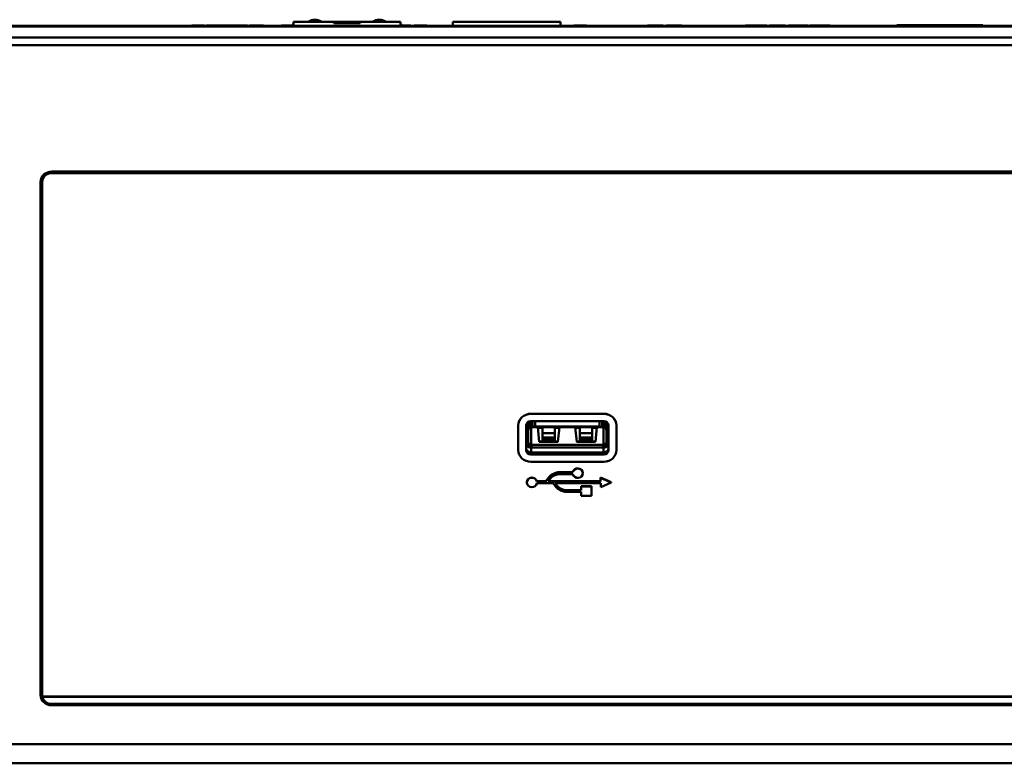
# Model space of a CAD drawing. Header units: inches. Extents: x 0.8 to 72.9, y -5.1 to 48.7.
# Tile 180 of 237: x 53.4 to 59.6, y 19 to 23.7. Entities that reach past the tile are written whole.
import ezdxf

# ---------------------------------------------------------------- set-up
doc = ezdxf.new("R2010")
doc.units = ezdxf.units.IN
doc.header["$MEASUREMENT"] = 0
doc.layers.add('Visible Edges(ROSSANSI)', color=7, linetype='Continuous', lineweight=50)
doc.layers.add('Visible Tangent Edges(ROSSANSI)', color=7, linetype='Continuous', lineweight=50)

msp = doc.modelspace()

# ---------------------------------------------------------------- linework, layer by layer
at = {"layer": 'Visible Edges(ROSSANSI)'}
for p, q in [((35.4442, 23.6863), (66.6547, 23.6863)), ((54.5201, 23.6883), (54.5993, 23.6883)), ((54.5201, 23.6863), (54.5201, 23.6883)), ((54.5993, 23.6863), (54.5993, 23.6883)), ((54.6101, 23.6883), (54.6124, 23.6883)), ((54.6101, 23.6863), (54.6101, 23.6883)), ((54.6124, 23.6883), (54.6602, 23.6883)), ((54.6124, 23.6863), (54.6124, 23.6883)), ((54.8402, 23.6883), (54.6602, 23.6883)), ((54.6602, 23.6863), (54.6602, 23.6883)), ((54.8402, 23.6883), (54.8712, 23.6883)), ((54.8402, 23.6863), (54.8402, 23.6883)), ((54.8712, 23.6863), (54.8712, 23.6883)), ((54.8842, 23.6883), (54.8922, 23.6883)), ((54.8842, 23.6863), (54.8842, 23.6883)), ((54.8922, 23.6863), (54.8922, 23.6883)), ((54.9278, 23.6883), (54.9722, 23.6883)), ((54.9722, 23.6863), (54.9722, 23.6883)), ((55.0853, 23.6883), (55.1531, 23.6883)), ((55.0853, 23.6863), (55.0853, 23.6883)), ((55.1622, 23.7123), (55.4173, 23.7123)), ((55.1622, 23.7123), (55.1622, 23.6863)), ((55.2567, 23.7123), (55.2567, 23.7141)), ((55.3354, 23.7123), (55.3354, 23.7141)), ((55.3368, 23.7123), (55.3368, 23.7141)), ((55.5827, 23.7123), (55.4173, 23.7123)), ((55.4173, 23.7123), (55.4173, 23.7044)), ((55.5827, 23.7044), (55.4173, 23.7044)), ((55.5827, 23.7123), (55.8378, 23.7123)), ((55.5827, 23.7123), (55.5827, 23.7044)), ((55.6632, 23.7123), (55.6632, 23.7141)), ((55.6646, 23.7123), (55.6646, 23.7141)), ((55.7433, 23.7123), (55.7433, 23.7141)), ((55.8378, 23.7123), (55.8378, 23.6863)), ((55.8469, 23.6883), (55.9016, 23.6883)), ((55.9016, 23.6863), (55.9016, 23.6883)), ((55.9239, 23.6883), (55.9241, 23.6883)), ((55.9239, 23.6863), (55.9239, 23.6883)), ((55.9241, 23.6863), (55.9241, 23.6883)), ((55.9459, 23.6883), (55.9554, 23.6883)), ((55.9459, 23.6863), (55.9459, 23.6883)), ((55.9554, 23.6863), (55.9554, 23.6883)), ((55.9901, 23.6863), (55.9901, 23.6883)), ((56.0005, 23.6863), (56.0005, 23.6883)), ((56.0033, 23.6863), (56.0033, 23.6883)), ((56.1661, 23.6863), (56.167, 23.6868)), ((56.847, 23.7132), (56.167, 23.7132)), ((56.167, 23.7132), (56.167, 23.6863)), ((56.847, 23.7132), (56.847, 23.6863)), ((56.8479, 23.6863), (56.847, 23.6868)), ((56.9325, 23.6883), (56.9326, 23.6883)), ((56.9325, 23.6863), (56.9325, 23.6883)), ((56.9326, 23.6863), (56.9326, 23.6883)), ((56.9544, 23.6883), (56.9639, 23.6883)), ((56.9544, 23.6863), (56.9544, 23.6883)), ((56.9639, 23.6863), (56.9639, 23.6883)), ((56.9986, 23.6863), (56.9986, 23.6883)), ((57.009, 23.6863), (57.009, 23.6883)), ((57.0118, 23.6863), (57.0118, 23.6883)), ((57.3964, 23.6863), (57.3964, 23.6883)), ((57.4543, 23.6883), (57.4956, 23.6883)), ((57.4956, 23.6863), (57.4956, 23.6883)), ((57.5173, 23.6863), (57.5173, 23.6883)), ((57.5209, 23.6863), (57.5209, 23.6883)), ((57.6084, 23.6863), (57.6084, 23.6883)), ((57.6084, 23.6883), (57.6129, 23.6883)), ((57.6129, 23.6863), (57.6129, 23.6883)), ((58.0162, 23.6883), (58.034, 23.6883)), ((58.0162, 23.6863), (58.0162, 23.6883)), ((58.034, 23.6883), (58.0473, 23.6883)), ((58.034, 23.6863), (58.034, 23.6883)), ((58.0473, 23.6883), (58.1073, 23.6883)), ((58.0473, 23.6863), (58.0473, 23.6883)), ((58.1073, 23.6863), (58.1073, 23.6883)), ((58.1073, 23.6883), (58.1499, 23.6883)), ((58.1499, 23.6863), (58.1499, 23.6883)), ((58.1663, 23.6863), (58.1663, 23.6883)), ((58.1693, 23.6863), (58.1693, 23.6883)), ((58.1758, 23.6863), (58.1758, 23.6883)), ((58.254, 23.6863), (58.254, 23.6883)), ((58.254, 23.6883), (58.2556, 23.6883)), ((58.2556, 23.6883), (58.2656, 23.6883)), ((58.2556, 23.6863), (58.2556, 23.6883)), ((58.2656, 23.6863), (58.2656, 23.6883)), ((58.286, 23.6863), (58.286, 23.6883)), ((58.3243, 23.6883), (58.3245, 23.6883)), ((58.3243, 23.6863), (58.3243, 23.6883)), ((58.3245, 23.6863), (58.3245, 23.6883)), ((58.4084, 23.6863), (58.4084, 23.6883)), ((58.4095, 23.6863), (58.4095, 23.6883)), ((58.4115, 23.6863), (58.4115, 23.6883)), ((58.4215, 23.6883), (58.4281, 23.6883)), ((58.4215, 23.6863), (58.4215, 23.6883)), ((58.4281, 23.6883), (58.4915, 23.6883)), ((58.4281, 23.6863), (58.4281, 23.6883)), ((58.4915, 23.6883), (58.5021, 23.6883)), ((58.4915, 23.6863), (58.4915, 23.6883)), ((58.5021, 23.6883), (58.5125, 23.6883)), ((58.5021, 23.6863), (58.5021, 23.6883)), ((58.5125, 23.6863), (58.5125, 23.6883)), ((58.5507, 23.6863), (58.5507, 23.6883)), ((58.9786, 23.6913), (58.9707, 23.6913)), ((58.9707, 23.6863), (58.9707, 23.6913)), ((58.9786, 23.6913), (59.1754, 23.6913)), ((59.3093, 23.6913), (59.1754, 23.6913)), ((59.1754, 23.6913), (59.1754, 23.6863)), ((59.3093, 23.6863), (59.3093, 23.6913)), ((59.3093, 23.6913), (59.5061, 23.6913)), ((59.514, 23.6913), (59.5061, 23.6913)), ((59.514, 23.6863), (59.514, 23.6913)), ((67.1027, 23.6135), (34.9963, 23.6135)), ((67.1027, 23.5647), (34.9963, 23.5647)), ((53.6353, 22.7666), (66.2733, 22.7666)), ((66.2733, 22.7574), (53.6353, 22.7574)), ((53.5653, 19.4611), (53.5653, 22.7021)), ((53.5753, 22.7353), (53.5753, 22.715)), ((53.5753, 22.715), (53.5753, 22.7142)), ((53.5753, 22.7142), (53.5753, 22.7021)), ((53.5753, 22.7021), (53.5753, 19.4611)), ((56.6607, 21.2376), (57.1204, 21.2376)), ((57.1204, 21.2369), (56.6607, 21.2369)), ((56.5807, 21.164), (56.5807, 21.1632)), ((56.5807, 21.1632), (56.5807, 21.0082)), ((56.6307, 21.0082), (56.6307, 21.1632)), ((56.6433, 21.1857), (56.6433, 21.0595)), ((56.659, 21.1851), (56.6433, 21.1312)), ((56.6607, 21.1908), (57.1204, 21.1908)), ((56.6622, 21.1779), (56.6711, 21.1779)), ((56.6711, 21.1908), (56.6711, 21.1532)), ((56.6711, 21.1532), (56.6881, 21.1574)), ((56.6711, 21.1532), (57.1101, 21.1532)), ((56.6881, 21.1908), (56.6881, 21.1574)), ((56.6881, 21.1574), (57.093, 21.1574)), ((56.7134, 21.0597), (56.7042, 21.1532)), ((56.7331, 21.1479), (56.7047, 21.1479)), ((56.7331, 21.1158), (56.7331, 21.1532)), ((56.8118, 21.1532), (56.8118, 21.1158)), ((56.8402, 21.1479), (56.8118, 21.1479)), ((56.8407, 21.1532), (56.8315, 21.0597)), ((56.9496, 21.0597), (56.9404, 21.1532)), ((56.9693, 21.1479), (56.9409, 21.1479)), ((56.9693, 21.1158), (56.9693, 21.1532)), ((57.048, 21.1532), (57.048, 21.1158)), ((57.0764, 21.1479), (57.048, 21.1479)), ((57.077, 21.1532), (57.0677, 21.0597)), ((57.093, 21.1574), (57.093, 21.1908)), ((57.093, 21.1574), (57.1101, 21.1532)), ((57.1101, 21.1532), (57.1101, 21.1908)), ((57.1101, 21.1779), (57.1189, 21.1779)), ((57.1378, 21.1312), (57.1221, 21.1851)), ((57.1378, 21.1857), (57.1378, 21.0595)), ((57.1504, 21.1632), (57.1504, 21.0082)), ((57.2004, 21.164), (57.2004, 21.1632)), ((57.2004, 21.0082), (57.2004, 21.1632)), ((56.7331, 21.0877), (56.7331, 21.1158)), ((56.8118, 21.1158), (56.7331, 21.1158)), ((56.7331, 21.0745), (56.7331, 21.0877)), ((56.8118, 21.0745), (56.7331, 21.0745)), ((56.7331, 21.0699), (56.7331, 21.0745)), ((56.8118, 21.1158), (56.8118, 21.0877)), ((56.8118, 21.0877), (56.8118, 21.0745)), ((56.8118, 21.0745), (56.8118, 21.0699)), ((56.9693, 21.0877), (56.9693, 21.1158)), ((57.048, 21.1158), (56.9693, 21.1158)), ((56.9693, 21.0745), (56.9693, 21.0877)), ((57.048, 21.0745), (56.9693, 21.0745)), ((56.9693, 21.0699), (56.9693, 21.0745)), ((57.048, 21.1158), (57.048, 21.0877)), ((57.048, 21.0877), (57.048, 21.0745)), ((57.048, 21.0745), (57.048, 21.0699)), ((56.6622, 21.0421), (57.1189, 21.0421)), ((56.6622, 21.0305), (56.6717, 21.0305)), ((56.6622, 21.0236), (57.1189, 21.0236)), ((56.6717, 21.0236), (56.6717, 21.0305)), ((56.8318, 21.0631), (56.7131, 21.0631)), ((56.8315, 21.0597), (56.7134, 21.0597)), ((56.8118, 21.0699), (56.7331, 21.0699)), ((57.0681, 21.0631), (56.9493, 21.0631)), ((57.0677, 21.0597), (56.9496, 21.0597)), ((57.048, 21.0699), (56.9693, 21.0699)), ((57.1095, 21.0305), (57.1095, 21.0236)), ((57.1095, 21.0305), (57.1189, 21.0305)), ((56.6607, 20.9934), (57.1204, 20.9934)), ((57.1204, 20.9805), (56.6607, 20.9805)), ((56.6607, 20.9345), (57.1204, 20.9345)), ((56.7553, 20.8111), (56.7712, 20.8327)), ((56.7712, 20.832), (56.7553, 20.8103)), ((56.7697, 20.8103), (56.7815, 20.8263)), ((56.8436, 20.8569), (56.9247, 20.8569)), ((56.844, 20.8687), (56.9248, 20.8687)), ((56.9248, 20.8679), (56.844, 20.8679)), ((56.9248, 20.8687), (56.9248, 20.8679)), ((56.9892, 20.863), (56.9892, 20.8622)), ((57.1008, 20.8344), (57.1008, 20.8336)), ((57.1008, 20.8344), (57.167, 20.8047)), ((57.1008, 20.8336), (57.1008, 20.8103)), ((57.167, 20.8039), (57.1008, 20.8336)), ((56.6345, 20.8048), (56.6345, 20.8041)), ((56.6988, 20.8111), (56.6988, 20.8103)), ((56.6988, 20.8111), (56.7553, 20.8111)), ((56.7553, 20.8103), (56.6988, 20.8103)), ((56.699, 20.7988), (56.8009, 20.7988)), ((56.7553, 20.8111), (56.7553, 20.8103)), ((57.1008, 20.8103), (56.7697, 20.8103)), ((56.7703, 20.8111), (57.1008, 20.8111)), ((56.8009, 20.7988), (56.8161, 20.7789)), ((56.8141, 20.7988), (57.1011, 20.7988)), ((56.8248, 20.7848), (56.8141, 20.7988)), ((56.8147, 20.7988), (56.8248, 20.7856)), ((56.9774, 20.7799), (56.9774, 20.7791)), ((56.9774, 20.7799), (57.0433, 20.7799)), ((56.9774, 20.7791), (56.9774, 20.7549)), ((57.0433, 20.7791), (56.9774, 20.7791)), ((57.0433, 20.7799), (57.0433, 20.7791)), ((57.0433, 20.7197), (57.0433, 20.7791)), ((57.1011, 20.7744), (57.167, 20.8039)), ((57.1011, 20.7988), (57.1011, 20.7744)), ((57.167, 20.8047), (57.167, 20.8039)), ((56.8869, 20.7557), (56.9774, 20.7557)), ((56.9774, 20.7549), (56.8869, 20.7549)), ((56.8871, 20.745), (56.9774, 20.745)), ((56.9774, 20.745), (56.9774, 20.7197)), ((56.9774, 20.7197), (57.0433, 20.7197)), ((53.5762, 19.4519), (66.2733, 19.4519)), ((53.5762, 19.4519), (53.5762, 19.4511)), ((66.2733, 19.4511), (53.5762, 19.4511)), ((53.6353, 19.4051), (66.2733, 19.4051)), ((66.2733, 19.3967), (53.6353, 19.3967))]:
    msp.add_line(p, q, dxfattribs=at)
for centre, radius, start, end in [((55.3373, 23.5569), 0.2263, 140.69947, 145.12362), ((55.3373, 23.5569), 0.2184, 143.29566, 143.67101), ((55.2961, 23.6552), 0.0709, 56.25101, 123.74899), ((55.2974, 23.6552), 0.0709, 56.25101, 90.55705), ((55.7026, 23.6552), 0.0709, 89.44295, 123.74899), ((55.7039, 23.6552), 0.0709, 56.25101, 123.74899), ((55.6627, 23.5569), 0.2263, 34.87638, 39.30053), ((55.6627, 23.5569), 0.2184, 36.32899, 36.70434)]:
    msp.add_arc(centre, radius, start, end, dxfattribs=at)
for centre, major_axis, ratio, start_param, end_param in [((53.6353, 22.7021), (-0.07, 0), 0.920845, 4.712389, 6.283185), ((53.6353, 22.7021), (-0.06, 0), 0.920845, 4.712389, 6.283185), ((53.6353, 22.7142), (-0.06, 0), 0.920845, 5.485283, 6.283185), ((53.6353, 22.715), (-0.06, 0), 0.920845, 5.563938, 6.283185), ((56.6607, 21.164), (-0.08, 0), 0.920845, 4.712389, 6.283185), ((56.6607, 21.1632), (-0.08, 0), 0.920845, 4.712389, 6.283185), ((57.1204, 21.164), (0.08, 0), 0.920845, 0, 1.570796), ((57.1204, 21.1632), (0.08, 0), 0.920845, 0, 1.570796), ((56.6607, 21.1632), (-0.03, 0), 0.920845, 4.712389, 6.283185), ((56.6622, 21.1953), (-0.0189, 0), 0.920845, 1.297931, 1.570796), ((56.4998, 21.1921), (0.1602, 0), 0.389928, 6.169958, 6.261873), ((57.1189, 21.1953), (-0.0189, 0), 0.920845, 1.570796, 1.843662), ((57.1204, 21.1632), (0.03, 0), 0.920845, 0, 1.570796), ((57.2813, 21.1921), (-0.1602, 0), 0.389928, 0.021312, 0.113227), ((56.6622, 21.0595), (-0.0315, 0), 0.920845, 0, 1.570796), ((56.6622, 21.0595), (0.0389, 0), 0.920845, 3.76872, 4.712389), ((56.6607, 21.021), (-0.03, 0), 0.920845, 0, 1.570796), ((56.6622, 21.0595), (-0.0189, 0), 0.920845, 0, 1.570796), ((57.1189, 21.0595), (0.0315, 0), 0.920845, 4.712389, 6.283185), ((57.1189, 21.0595), (0.0189, 0), 0.920845, 4.712389, 6.283185), ((57.1189, 21.0595), (0.0389, 0), 0.920845, 4.712389, 5.656058), ((57.1204, 21.021), (0.03, 0), 0.920845, 4.712389, 6.283185), ((56.6607, 21.0082), (-0.08, 0), 0.920845, 0, 1.570796), ((56.6607, 21.0082), (-0.03, 0), 0.920845, 0, 1.570796), ((57.1204, 21.0082), (0.03, 0), 0.920845, 4.712389, 6.283185), ((57.1204, 21.0082), (0.08, 0), 0.920845, 4.712389, 6.283185), ((56.9567, 20.8622), (-0.0325, 0), 0.920845, 0.177886, 6.092092), ((56.9567, 20.863), (-0.0325, 0), 0.920845, 3.141593, 6.092092), ((56.667, 20.8041), (0.0325, 0), 0.920845, 0.21095, 6.107646), ((56.667, 20.8048), (-0.0325, 0), 0.920845, 3.352542, 6.283185), ((56.844, 20.7881), (0.0875, 0), 0.920845, 1.570796, 2.554952), ((56.844, 20.7874), (-0.0875, 0), 0.920845, 4.712389, 5.696544), ((56.844, 20.7874), (0.0755, 0), 0.920845, 1.57721, 2.54692), ((56.8869, 20.8245), (0.0864, 0), 0.920845, 3.752316, 4.714641), ((56.8869, 20.8253), (0.0756, 0), 0.920845, 3.748776, 4.712389), ((56.8869, 20.8245), (-0.0756, 0), 0.920845, 0.607183, 1.570796), ((53.6353, 19.5099), (-0.07, 0), 0.920845, 0, 0.5411), ((53.6353, 19.4611), (-0.07, 0), 0.920845, 0, 1.570796), ((53.6353, 19.4611), (-0.06, 0), 0.920845, 0, 0.167448), ((53.6353, 19.4604), (-0.06, 0), 0.920845, 0.167448, 1.570796)]:
    msp.add_ellipse(centre, major_axis=major_axis, ratio=ratio, start_param=start_param, end_param=end_param, dxfattribs=at)
for points in [[(54.8922, 23.6883), (54.8956, 23.6883), (54.9006, 23.6883), (54.9145, 23.6883), (54.9278, 23.6883)], [(55.9554, 23.6883), (55.9593, 23.6883), (55.9777, 23.6883), (55.9901, 23.6883)], [(55.9901, 23.6883), (55.999, 23.6883), (56.0005, 23.6883)], [(56.0005, 23.6883), (56.001, 23.6883), (56.0015, 23.6883)], [(56.0015, 23.6883), (56.0026, 23.6883), (56.0033, 23.6883)], [(56.9639, 23.6883), (56.9678, 23.6883), (56.9862, 23.6883), (56.9986, 23.6883)], [(56.9986, 23.6883), (57.0076, 23.6883), (57.009, 23.6883)], [(57.009, 23.6883), (57.0096, 23.6883), (57.01, 23.6883)], [(57.01, 23.6883), (57.0111, 23.6883), (57.0118, 23.6883)], [(57.3964, 23.6883), (57.4002, 23.6883), (57.4058, 23.6883), (57.4153, 23.6883)], [(57.4153, 23.6883), (57.4226, 23.6883), (57.4329, 23.6883)], [(57.4329, 23.6883), (57.4403, 23.6883), (57.4543, 23.6883)], [(57.5173, 23.6883), (57.5187, 23.6883), (57.5209, 23.6883)], [(57.5209, 23.6883), (57.5212, 23.6883), (57.5323, 23.6883), (57.5527, 23.6883), (57.5661, 23.6883)], [(57.5661, 23.6883), (57.5782, 23.6883), (57.5981, 23.6883), (57.6043, 23.6883), (57.6084, 23.6883)], [(58.1663, 23.6883), (58.1675, 23.6883), (58.1693, 23.6883)], [(58.1693, 23.6883), (58.1719, 23.6883), (58.1758, 23.6883)], [(58.1758, 23.6883), (58.1796, 23.6883), (58.1854, 23.6883), (58.2036, 23.6883), (58.2144, 23.6883)], [(58.2144, 23.6883), (58.23, 23.6883), (58.251, 23.6883), (58.254, 23.6883)], [(58.3245, 23.6883), (58.3333, 23.6883), (58.3466, 23.6883), (58.3656, 23.6883)], [(58.3656, 23.6883), (58.3844, 23.6883), (58.4067, 23.6883), (58.4084, 23.6883)], [(58.4084, 23.6883), (58.409, 23.6883), (58.4095, 23.6883)], [(58.4095, 23.6883), (58.4107, 23.6883), (58.4115, 23.6883)], [(58.5125, 23.6883), (58.5167, 23.6883), (58.5371, 23.6883), (58.5507, 23.6883)]]:
    msp.add_open_spline(points, degree=2, dxfattribs=at)
for points, knots in [([(55.9241, 23.6883), (55.9301, 23.6883), (55.9392, 23.6883), (55.9459, 23.6883)], [-2, -2, -2, -1, -0.505862, -0.505862, -0.505862]), ([(56.9326, 23.6883), (56.9387, 23.6883), (56.9477, 23.6883), (56.9544, 23.6883)], [-2, -2, -2, -1, -0.505862, -0.505862, -0.505862]), ([(58.286, 23.6883), (58.2916, 23.6883), (58.3, 23.6883), (58.3186, 23.6883), (58.3243, 23.6883)], [-3, -3, -3, -2, -1, -0.608105, -0.608105, -0.608105])]:
    msp.add_open_spline(points, degree=2, knots=knots, dxfattribs=at)
at = {"layer": 'Visible Tangent Edges(ROSSANSI)'}
for p, q in [((54.9278, 23.6863), (54.9278, 23.6883)), ((56.0015, 23.6863), (56.0015, 23.6883)), ((57.01, 23.6863), (57.01, 23.6883)), ((57.4153, 23.6863), (57.4153, 23.6883)), ((57.4329, 23.6863), (57.4329, 23.6883)), ((57.4543, 23.6863), (57.4543, 23.6883)), ((57.5661, 23.6863), (57.5661, 23.6883)), ((58.2144, 23.6863), (58.2144, 23.6883)), ((58.3656, 23.6863), (58.3656, 23.6883)), ((58.9786, 23.6913), (58.9786, 23.6863)), ((59.5061, 23.6863), (59.5061, 23.6913)), ((35.4444, 23.6826), (66.6545, 23.6826)), ((53.6353, 22.7666), (53.6353, 22.7574)), ((56.6607, 21.2376), (56.6607, 21.2369)), ((57.1204, 21.2376), (57.1204, 21.2369)), ((56.659, 21.1908), (56.659, 21.1851)), ((56.6622, 21.0421), (56.6622, 21.1779)), ((57.1189, 21.0421), (57.1189, 21.1779)), ((57.1221, 21.1851), (57.1221, 21.1908)), ((56.7331, 21.0877), (56.8118, 21.0877)), ((56.9693, 21.0877), (57.048, 21.0877)), ((56.6622, 20.9934), (56.6622, 21.0236)), ((57.1189, 20.9934), (57.1189, 21.0236)), ((56.6607, 20.9934), (56.6607, 20.9805)), ((57.1204, 20.9934), (57.1204, 20.9805)), ((56.7712, 20.8327), (56.7712, 20.832)), ((56.844, 20.8687), (56.844, 20.8679)), ((56.8248, 20.7856), (56.8248, 20.7848)), ((56.8869, 20.7557), (56.8869, 20.7549)), ((53.6353, 19.3967), (53.6353, 19.4051)), ((34.7945, 19.1504), (67.3045, 19.1504)), ((67.3045, 19.0304), (34.7945, 19.0304))]:
    msp.add_line(p, q, dxfattribs=at)

doc.saveas('drawing.dxf')
